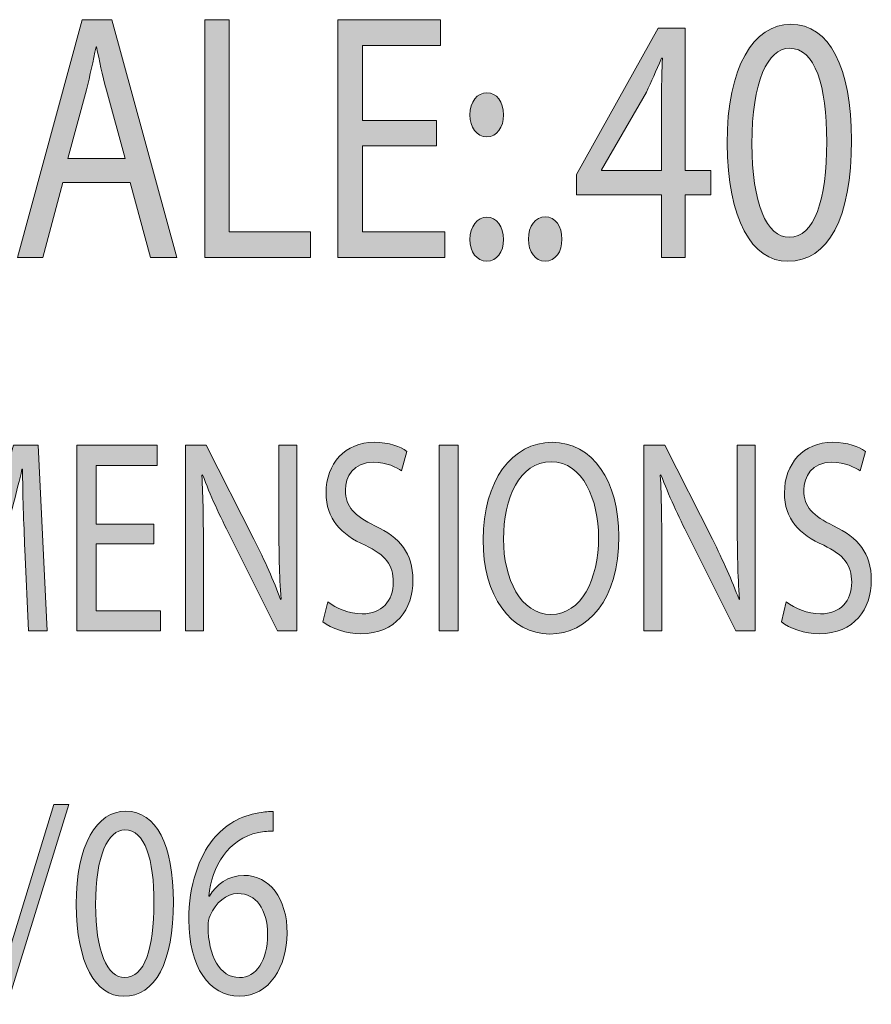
# Model space of a CAD drawing. Header units: inches. Extents: x -3.1 to 15.2, y -1.5 to 10.6.
# Tile 76 of 88: x 12.178 to 12.86, y 1.257 to 2.046. Entities that reach past the tile are written whole.
import ezdxf

# ---------------------------------------------------------------- set-up
doc = ezdxf.new("R2010")
doc.units = ezdxf.units.IN
doc.header["$MEASUREMENT"] = 0

# ---------------------------------------------------------------- blocks, each defined once
blk = doc.blocks.new('block 73')
at = {"true_color": 0xffffff}
h = blk.add_hatch(color=7, dxfattribs=at)
h.dxf.hatch_style = 2
edge = h.paths.add_edge_path()
edge.add_spline(control_points=[(12.18259, 1.62165), (12.18171, 1.64239), (12.18065, 1.66732), (12.18083, 1.68585), (12.18083, 1.68585), (12.1803, 1.68585), (12.1803, 1.68585), (12.17624, 1.66842), (12.17129, 1.64989), (12.1653, 1.62937), (12.1653, 1.62937), (12.14429, 1.55722), (12.14429, 1.55722), (12.14429, 1.55722), (12.13264, 1.55722), (12.13264, 1.55722), (12.13264, 1.55722), (12.11339, 1.62804), (12.11339, 1.62804), (12.10775, 1.64901), (12.10297, 1.6682), (12.09962, 1.68585), (12.09962, 1.68585), (12.09927, 1.68585), (12.09927, 1.68585), (12.09892, 1.66732), (12.09804, 1.64239), (12.09698, 1.6201), (12.09698, 1.6201), (12.09379, 1.55634), (12.09379, 1.55634), (12.09379, 1.55634), (12.07914, 1.55634), (12.07914, 1.55634), (12.07914, 1.55634), (12.08744, 1.70504), (12.08744, 1.70504), (12.08744, 1.70504), (12.10704, 1.70504), (12.10704, 1.70504), (12.10704, 1.70504), (12.12733, 1.63311), (12.12733, 1.63311), (12.13228, 1.6148), (12.13634, 1.59848), (12.13934, 1.58303), (12.13934, 1.58303), (12.13988, 1.58303), (12.13988, 1.58303), (12.14288, 1.59804), (12.14711, 1.61437), (12.15241, 1.63311), (12.15241, 1.63311), (12.1736, 1.70504), (12.1736, 1.70504), (12.1736, 1.70504), (12.19318, 1.70504), (12.19318, 1.70504), (12.19318, 1.70504), (12.2006, 1.55634), (12.2006, 1.55634), (12.2006, 1.55634), (12.1856, 1.55634), (12.1856, 1.55634), (12.1856, 1.55634), (12.18259, 1.62165), (12.18259, 1.62165)], knot_values=[0, 0, 0, 0, 1, 1, 1, 2, 2, 2, 3, 3, 3, 4, 4, 4, 5, 5, 5, 6, 6, 6, 7, 7, 7, 8, 8, 8, 9, 9, 9, 10, 10, 10, 11, 11, 11, 12, 12, 12, 13, 13, 13, 14, 14, 14, 15, 15, 15, 16, 16, 16, 17, 17, 17, 18, 18, 18, 19, 19, 19, 20, 20, 20, 21, 21, 21, 22, 22, 22, 22], degree=3, periodic=1)
h = blk.add_hatch(color=7, dxfattribs=at)
h.dxf.hatch_style = 2
h.paths.add_polyline_path([(12.28588, 1.62606), (12.23962, 1.62606), (12.23962, 1.57244), (12.29118, 1.57244), (12.29118, 1.55634), (12.22427, 1.55634), (12.22427, 1.70504), (12.28853, 1.70504), (12.28853, 1.68894), (12.23962, 1.68894), (12.23962, 1.64194), (12.28588, 1.64194)])
h = blk.add_hatch(color=7, dxfattribs=at)
h.dxf.hatch_style = 2
edge = h.paths.add_edge_path()
edge.add_spline(control_points=[(12.31113, 1.55634), (12.31113, 1.55634), (12.31113, 1.70504), (12.31113, 1.70504), (12.31113, 1.70504), (12.32791, 1.70504), (12.32791, 1.70504), (12.32791, 1.70504), (12.36603, 1.6298), (12.36603, 1.6298), (12.37486, 1.61237), (12.38175, 1.59672), (12.3874, 1.58149), (12.3874, 1.58149), (12.38775, 1.58172), (12.38775, 1.58172), (12.38634, 1.60156), (12.38599, 1.61966), (12.38599, 1.64282), (12.38599, 1.64282), (12.38599, 1.70504), (12.38599, 1.70504), (12.38599, 1.70504), (12.40046, 1.70504), (12.40046, 1.70504), (12.40046, 1.70504), (12.40046, 1.55634), (12.40046, 1.55634), (12.40046, 1.55634), (12.38493, 1.55634), (12.38493, 1.55634), (12.38493, 1.55634), (12.34715, 1.6318), (12.34715, 1.6318), (12.33885, 1.64834), (12.33091, 1.66532), (12.32491, 1.68144), (12.32491, 1.68144), (12.32438, 1.68121), (12.32438, 1.68121), (12.32526, 1.66246), (12.32562, 1.64459), (12.32562, 1.61987), (12.32562, 1.61987), (12.32562, 1.55634), (12.32562, 1.55634), (12.32562, 1.55634), (12.31113, 1.55634), (12.31113, 1.55634)], knot_values=[0, 0, 0, 0, 1, 1, 1, 2, 2, 2, 3, 3, 3, 4, 4, 4, 5, 5, 5, 6, 6, 6, 7, 7, 7, 8, 8, 8, 9, 9, 9, 10, 10, 10, 11, 11, 11, 12, 12, 12, 13, 13, 13, 14, 14, 14, 15, 15, 15, 16, 16, 16, 16], degree=3, periodic=1)
h = blk.add_hatch(color=7, dxfattribs=at)
h.dxf.hatch_style = 2
edge = h.paths.add_edge_path()
edge.add_spline(control_points=[(12.42518, 1.57973), (12.43207, 1.57444), (12.44214, 1.57001), (12.45273, 1.57001), (12.46844, 1.57001), (12.47762, 1.58039), (12.47762, 1.59539), (12.47762, 1.60929), (12.47126, 1.61723), (12.4552, 1.62496), (12.43578, 1.63356), (12.42377, 1.64613), (12.42377, 1.66709), (12.42377, 1.69025), (12.43913, 1.70747), (12.46227, 1.70747), (12.47445, 1.70747), (12.48326, 1.70394), (12.48857, 1.70018), (12.48857, 1.70018), (12.48432, 1.68452), (12.48432, 1.68452), (12.48044, 1.68717), (12.47249, 1.69158), (12.46172, 1.69158), (12.44549, 1.69158), (12.4393, 1.67944), (12.4393, 1.6693), (12.4393, 1.6554), (12.44655, 1.64856), (12.46297, 1.64061), (12.48309, 1.63091), (12.49333, 1.61877), (12.49333, 1.59694), (12.49333, 1.57399), (12.47974, 1.55413), (12.45167, 1.55413), (12.4402, 1.55413), (12.42765, 1.55832), (12.42131, 1.56363), (12.42131, 1.56363), (12.42518, 1.57973), (12.42518, 1.57973)], knot_values=[0, 0, 0, 0, 1, 1, 1, 2, 2, 2, 3, 3, 3, 4, 4, 4, 5, 5, 5, 6, 6, 6, 7, 7, 7, 8, 8, 8, 9, 9, 9, 10, 10, 10, 11, 11, 11, 12, 12, 12, 13, 13, 13, 14, 14, 14, 14], degree=3, periodic=1)
h = blk.add_hatch(color=7, dxfattribs=at)
h.dxf.hatch_style = 2
h.paths.add_polyline_path([(12.5297, 1.70504), (12.5297, 1.55634), (12.51434, 1.55634), (12.51434, 1.70504)])
h = blk.add_hatch(color=7, dxfattribs=at)
h.dxf.hatch_style = 2
edge = h.paths.add_edge_path()
edge.add_spline(control_points=[(12.65822, 1.63223), (12.65822, 1.58105), (12.63333, 1.55391), (12.60297, 1.55391), (12.57155, 1.55391), (12.54948, 1.58436), (12.54948, 1.62937), (12.54948, 1.67658), (12.57296, 1.70747), (12.60474, 1.70747), (12.63722, 1.70747), (12.65822, 1.67635), (12.65822, 1.63223)], knot_values=[0, 0, 0, 0, 1, 1, 1, 2, 2, 2, 3, 3, 3, 4, 4, 4, 4], degree=3, periodic=1)
edge = h.paths.add_edge_path()
edge.add_spline(control_points=[(12.56589, 1.6298), (12.56589, 1.59804), (12.57966, 1.56958), (12.60385, 1.56958), (12.62821, 1.56958), (12.64198, 1.5976), (12.64198, 1.63135), (12.64198, 1.66092), (12.62963, 1.6918), (12.60403, 1.6918), (12.5786, 1.6918), (12.56589, 1.66246), (12.56589, 1.6298)], knot_values=[0, 0, 0, 0, 1, 1, 1, 2, 2, 2, 3, 3, 3, 4, 4, 4, 4], degree=3, periodic=1)
h = blk.add_hatch(color=7, dxfattribs=at)
h.dxf.hatch_style = 2
edge = h.paths.add_edge_path()
edge.add_spline(control_points=[(12.67818, 1.55634), (12.67818, 1.55634), (12.67818, 1.70504), (12.67818, 1.70504), (12.67818, 1.70504), (12.69495, 1.70504), (12.69495, 1.70504), (12.69495, 1.70504), (12.73309, 1.6298), (12.73309, 1.6298), (12.74192, 1.61237), (12.74879, 1.59672), (12.75445, 1.58149), (12.75445, 1.58149), (12.7548, 1.58172), (12.7548, 1.58172), (12.75339, 1.60156), (12.75304, 1.61966), (12.75304, 1.64282), (12.75304, 1.64282), (12.75304, 1.70504), (12.75304, 1.70504), (12.75304, 1.70504), (12.76751, 1.70504), (12.76751, 1.70504), (12.76751, 1.70504), (12.76751, 1.55634), (12.76751, 1.55634), (12.76751, 1.55634), (12.75197, 1.55634), (12.75197, 1.55634), (12.75197, 1.55634), (12.71419, 1.6318), (12.71419, 1.6318), (12.70589, 1.64834), (12.69796, 1.66532), (12.69195, 1.68144), (12.69195, 1.68144), (12.69142, 1.68121), (12.69142, 1.68121), (12.6923, 1.66246), (12.69265, 1.64459), (12.69265, 1.61987), (12.69265, 1.61987), (12.69265, 1.55634), (12.69265, 1.55634), (12.69265, 1.55634), (12.67818, 1.55634), (12.67818, 1.55634)], knot_values=[0, 0, 0, 0, 1, 1, 1, 2, 2, 2, 3, 3, 3, 4, 4, 4, 5, 5, 5, 6, 6, 6, 7, 7, 7, 8, 8, 8, 9, 9, 9, 10, 10, 10, 11, 11, 11, 12, 12, 12, 13, 13, 13, 14, 14, 14, 15, 15, 15, 16, 16, 16, 16], degree=3, periodic=1)
h = blk.add_hatch(color=7, dxfattribs=at)
h.dxf.hatch_style = 2
edge = h.paths.add_edge_path()
edge.add_spline(control_points=[(12.79224, 1.57973), (12.79911, 1.57444), (12.80918, 1.57001), (12.81977, 1.57001), (12.83549, 1.57001), (12.84466, 1.58039), (12.84466, 1.59539), (12.84466, 1.60929), (12.83831, 1.61723), (12.82224, 1.62496), (12.80283, 1.63356), (12.79083, 1.64613), (12.79083, 1.66709), (12.79083, 1.69025), (12.80618, 1.70747), (12.82931, 1.70747), (12.84148, 1.70747), (12.85031, 1.70394), (12.8556, 1.70018), (12.8556, 1.70018), (12.85137, 1.68452), (12.85137, 1.68452), (12.84749, 1.68717), (12.83955, 1.69158), (12.82878, 1.69158), (12.81254, 1.69158), (12.80636, 1.67944), (12.80636, 1.6693), (12.80636, 1.6554), (12.8136, 1.64856), (12.83001, 1.64061), (12.85014, 1.63091), (12.86038, 1.61877), (12.86038, 1.59694), (12.86038, 1.57399), (12.84679, 1.55413), (12.81871, 1.55413), (12.80724, 1.55413), (12.7947, 1.55832), (12.78834, 1.56363), (12.78834, 1.56363), (12.79224, 1.57973), (12.79224, 1.57973)], knot_values=[0, 0, 0, 0, 1, 1, 1, 2, 2, 2, 3, 3, 3, 4, 4, 4, 5, 5, 5, 6, 6, 6, 7, 7, 7, 8, 8, 8, 9, 9, 9, 10, 10, 10, 11, 11, 11, 12, 12, 12, 13, 13, 13, 14, 14, 14, 14], degree=3, periodic=1)
at = {"lineweight": 0}
for points in [[(12.28588, 1.62606), (12.23962, 1.62606), (12.23962, 1.57244), (12.29118, 1.57244), (12.29118, 1.55634), (12.22427, 1.55634), (12.22427, 1.70504), (12.28853, 1.70504), (12.28853, 1.68894), (12.23962, 1.68894), (12.23962, 1.64194), (12.28588, 1.64194), (12.28588, 1.62606)], [(12.5297, 1.70504), (12.5297, 1.55634), (12.51434, 1.55634), (12.51434, 1.70504), (12.5297, 1.70504)]]:
    blk.add_lwpolyline(points, dxfattribs=at)
for points, knots in [([(12.18259, 1.62165), (12.18171, 1.64239), (12.18065, 1.66732), (12.18083, 1.68585), (12.18083, 1.68585), (12.1803, 1.68585), (12.1803, 1.68585), (12.17624, 1.66842), (12.17129, 1.64989), (12.1653, 1.62937), (12.1653, 1.62937), (12.14429, 1.55722), (12.14429, 1.55722), (12.14429, 1.55722), (12.13264, 1.55722), (12.13264, 1.55722), (12.13264, 1.55722), (12.11339, 1.62804), (12.11339, 1.62804), (12.10775, 1.64901), (12.10297, 1.6682), (12.09962, 1.68585), (12.09962, 1.68585), (12.09927, 1.68585), (12.09927, 1.68585), (12.09892, 1.66732), (12.09804, 1.64239), (12.09698, 1.6201), (12.09698, 1.6201), (12.09379, 1.55634), (12.09379, 1.55634), (12.09379, 1.55634), (12.07914, 1.55634), (12.07914, 1.55634), (12.07914, 1.55634), (12.08744, 1.70504), (12.08744, 1.70504), (12.08744, 1.70504), (12.10704, 1.70504), (12.10704, 1.70504), (12.10704, 1.70504), (12.12733, 1.63311), (12.12733, 1.63311), (12.13228, 1.6148), (12.13634, 1.59848), (12.13934, 1.58303), (12.13934, 1.58303), (12.13988, 1.58303), (12.13988, 1.58303), (12.14288, 1.59804), (12.14711, 1.61437), (12.15241, 1.63311), (12.15241, 1.63311), (12.1736, 1.70504), (12.1736, 1.70504), (12.1736, 1.70504), (12.19318, 1.70504), (12.19318, 1.70504), (12.19318, 1.70504), (12.2006, 1.55634), (12.2006, 1.55634), (12.2006, 1.55634), (12.1856, 1.55634), (12.1856, 1.55634), (12.1856, 1.55634), (12.18259, 1.62165), (12.18259, 1.62165)], [0, 0, 0, 0, 1, 1, 1, 2, 2, 2, 3, 3, 3, 4, 4, 4, 5, 5, 5, 6, 6, 6, 7, 7, 7, 8, 8, 8, 9, 9, 9, 10, 10, 10, 11, 11, 11, 12, 12, 12, 13, 13, 13, 14, 14, 14, 15, 15, 15, 16, 16, 16, 17, 17, 17, 18, 18, 18, 19, 19, 19, 20, 20, 20, 21, 21, 21, 22, 22, 22, 22]), ([(12.31113, 1.55634), (12.31113, 1.55634), (12.31113, 1.70504), (12.31113, 1.70504), (12.31113, 1.70504), (12.32791, 1.70504), (12.32791, 1.70504), (12.32791, 1.70504), (12.36603, 1.6298), (12.36603, 1.6298), (12.37486, 1.61237), (12.38175, 1.59672), (12.3874, 1.58149), (12.3874, 1.58149), (12.38775, 1.58172), (12.38775, 1.58172), (12.38634, 1.60156), (12.38599, 1.61966), (12.38599, 1.64282), (12.38599, 1.64282), (12.38599, 1.70504), (12.38599, 1.70504), (12.38599, 1.70504), (12.40046, 1.70504), (12.40046, 1.70504), (12.40046, 1.70504), (12.40046, 1.55634), (12.40046, 1.55634), (12.40046, 1.55634), (12.38493, 1.55634), (12.38493, 1.55634), (12.38493, 1.55634), (12.34715, 1.6318), (12.34715, 1.6318), (12.33885, 1.64834), (12.33091, 1.66532), (12.32491, 1.68144), (12.32491, 1.68144), (12.32438, 1.68121), (12.32438, 1.68121), (12.32526, 1.66246), (12.32562, 1.64459), (12.32562, 1.61987), (12.32562, 1.61987), (12.32562, 1.55634), (12.32562, 1.55634), (12.32562, 1.55634), (12.31113, 1.55634), (12.31113, 1.55634)], [0, 0, 0, 0, 1, 1, 1, 2, 2, 2, 3, 3, 3, 4, 4, 4, 5, 5, 5, 6, 6, 6, 7, 7, 7, 8, 8, 8, 9, 9, 9, 10, 10, 10, 11, 11, 11, 12, 12, 12, 13, 13, 13, 14, 14, 14, 15, 15, 15, 16, 16, 16, 16]), ([(12.42518, 1.57973), (12.43207, 1.57444), (12.44214, 1.57001), (12.45273, 1.57001), (12.46844, 1.57001), (12.47762, 1.58039), (12.47762, 1.59539), (12.47762, 1.60929), (12.47126, 1.61723), (12.4552, 1.62496), (12.43578, 1.63356), (12.42377, 1.64613), (12.42377, 1.66709), (12.42377, 1.69025), (12.43913, 1.70747), (12.46227, 1.70747), (12.47445, 1.70747), (12.48326, 1.70394), (12.48857, 1.70018), (12.48857, 1.70018), (12.48432, 1.68452), (12.48432, 1.68452), (12.48044, 1.68717), (12.47249, 1.69158), (12.46172, 1.69158), (12.44549, 1.69158), (12.4393, 1.67944), (12.4393, 1.6693), (12.4393, 1.6554), (12.44655, 1.64856), (12.46297, 1.64061), (12.48309, 1.63091), (12.49333, 1.61877), (12.49333, 1.59694), (12.49333, 1.57399), (12.47974, 1.55413), (12.45167, 1.55413), (12.4402, 1.55413), (12.42765, 1.55832), (12.42131, 1.56363), (12.42131, 1.56363), (12.42518, 1.57973), (12.42518, 1.57973)], [0, 0, 0, 0, 1, 1, 1, 2, 2, 2, 3, 3, 3, 4, 4, 4, 5, 5, 5, 6, 6, 6, 7, 7, 7, 8, 8, 8, 9, 9, 9, 10, 10, 10, 11, 11, 11, 12, 12, 12, 13, 13, 13, 14, 14, 14, 14]), ([(12.65822, 1.63223), (12.65822, 1.58105), (12.63333, 1.55391), (12.60297, 1.55391), (12.57155, 1.55391), (12.54948, 1.58436), (12.54948, 1.62937), (12.54948, 1.67658), (12.57296, 1.70747), (12.60474, 1.70747), (12.63722, 1.70747), (12.65822, 1.67635), (12.65822, 1.63223)], [0, 0, 0, 0, 1, 1, 1, 2, 2, 2, 3, 3, 3, 4, 4, 4, 4]), ([(12.67818, 1.55634), (12.67818, 1.55634), (12.67818, 1.70504), (12.67818, 1.70504), (12.67818, 1.70504), (12.69495, 1.70504), (12.69495, 1.70504), (12.69495, 1.70504), (12.73309, 1.6298), (12.73309, 1.6298), (12.74192, 1.61237), (12.74879, 1.59672), (12.75445, 1.58149), (12.75445, 1.58149), (12.7548, 1.58172), (12.7548, 1.58172), (12.75339, 1.60156), (12.75304, 1.61966), (12.75304, 1.64282), (12.75304, 1.64282), (12.75304, 1.70504), (12.75304, 1.70504), (12.75304, 1.70504), (12.76751, 1.70504), (12.76751, 1.70504), (12.76751, 1.70504), (12.76751, 1.55634), (12.76751, 1.55634), (12.76751, 1.55634), (12.75197, 1.55634), (12.75197, 1.55634), (12.75197, 1.55634), (12.71419, 1.6318), (12.71419, 1.6318), (12.70589, 1.64834), (12.69796, 1.66532), (12.69195, 1.68144), (12.69195, 1.68144), (12.69142, 1.68121), (12.69142, 1.68121), (12.6923, 1.66246), (12.69265, 1.64459), (12.69265, 1.61987), (12.69265, 1.61987), (12.69265, 1.55634), (12.69265, 1.55634), (12.69265, 1.55634), (12.67818, 1.55634), (12.67818, 1.55634)], [0, 0, 0, 0, 1, 1, 1, 2, 2, 2, 3, 3, 3, 4, 4, 4, 5, 5, 5, 6, 6, 6, 7, 7, 7, 8, 8, 8, 9, 9, 9, 10, 10, 10, 11, 11, 11, 12, 12, 12, 13, 13, 13, 14, 14, 14, 15, 15, 15, 16, 16, 16, 16]), ([(12.79224, 1.57973), (12.79911, 1.57444), (12.80918, 1.57001), (12.81977, 1.57001), (12.83549, 1.57001), (12.84466, 1.58039), (12.84466, 1.59539), (12.84466, 1.60929), (12.83831, 1.61723), (12.82224, 1.62496), (12.80283, 1.63356), (12.79083, 1.64613), (12.79083, 1.66709), (12.79083, 1.69025), (12.80618, 1.70747), (12.82931, 1.70747), (12.84148, 1.70747), (12.85031, 1.70394), (12.8556, 1.70018), (12.8556, 1.70018), (12.85137, 1.68452), (12.85137, 1.68452), (12.84749, 1.68717), (12.83955, 1.69158), (12.82878, 1.69158), (12.81254, 1.69158), (12.80636, 1.67944), (12.80636, 1.6693), (12.80636, 1.6554), (12.8136, 1.64856), (12.83001, 1.64061), (12.85014, 1.63091), (12.86038, 1.61877), (12.86038, 1.59694), (12.86038, 1.57399), (12.84679, 1.55413), (12.81871, 1.55413), (12.80724, 1.55413), (12.7947, 1.55832), (12.78834, 1.56363), (12.78834, 1.56363), (12.79224, 1.57973), (12.79224, 1.57973)], [0, 0, 0, 0, 1, 1, 1, 2, 2, 2, 3, 3, 3, 4, 4, 4, 5, 5, 5, 6, 6, 6, 7, 7, 7, 8, 8, 8, 9, 9, 9, 10, 10, 10, 11, 11, 11, 12, 12, 12, 13, 13, 13, 14, 14, 14, 14]), ([(12.56589, 1.6298), (12.56589, 1.59804), (12.57966, 1.56958), (12.60385, 1.56958), (12.62821, 1.56958), (12.64198, 1.5976), (12.64198, 1.63135), (12.64198, 1.66092), (12.62963, 1.6918), (12.60403, 1.6918), (12.5786, 1.6918), (12.56589, 1.66246), (12.56589, 1.6298)], [0, 0, 0, 0, 1, 1, 1, 2, 2, 2, 3, 3, 3, 4, 4, 4, 4])]:
    blk.add_open_spline(points, degree=3, knots=knots, dxfattribs=at)
blk = doc.blocks.new('block 74')
at = {"true_color": 0xffffff}
h = blk.add_hatch(color=7, dxfattribs=at)
h.dxf.hatch_style = 2
h.paths.add_polyline_path([(12.00548, 1.25734), (12.05473, 1.41729), (12.06673, 1.41729), (12.01731, 1.25734)])
h = blk.add_hatch(color=7, dxfattribs=at)
h.dxf.hatch_style = 2
h.paths.add_polyline_path([(12.1566, 1.25734), (12.20585, 1.41729), (12.21785, 1.41729), (12.16843, 1.25734)])
h = blk.add_hatch(color=7, dxfattribs=at)
h.dxf.hatch_style = 2
edge = h.paths.add_edge_path()
edge.add_spline(control_points=[(12.30154, 1.33941), (12.30154, 1.29065), (12.28706, 1.26374), (12.26164, 1.26374), (12.23923, 1.26374), (12.22404, 1.29), (12.22369, 1.33743), (12.22369, 1.38553), (12.24029, 1.412), (12.26359, 1.412), (12.28776, 1.412), (12.30154, 1.38508), (12.30154, 1.33941)], knot_values=[0, 0, 0, 0, 1, 1, 1, 2, 2, 2, 3, 3, 3, 4, 4, 4, 4], degree=3, periodic=1)
edge = h.paths.add_edge_path()
edge.add_spline(control_points=[(12.23923, 1.33721), (12.23923, 1.29993), (12.2484, 1.27874), (12.26253, 1.27874), (12.27842, 1.27874), (12.286, 1.30191), (12.286, 1.33853), (12.286, 1.37383), (12.27877, 1.397), (12.2627, 1.397), (12.2491, 1.397), (12.23923, 1.37626), (12.23923, 1.33721)], knot_values=[0, 0, 0, 0, 1, 1, 1, 2, 2, 2, 3, 3, 3, 4, 4, 4, 4], degree=3, periodic=1)
h = blk.add_hatch(color=7, dxfattribs=at)
h.dxf.hatch_style = 2
edge = h.paths.add_edge_path()
edge.add_spline(control_points=[(12.38135, 1.39589), (12.37816, 1.3961), (12.3741, 1.39589), (12.36968, 1.39501), (12.34532, 1.38993), (12.33244, 1.36765), (12.32979, 1.34405), (12.32979, 1.34405), (12.33032, 1.34405), (12.33032, 1.34405), (12.3358, 1.3531), (12.34532, 1.3606), (12.35805, 1.3606), (12.37834, 1.3606), (12.39263, 1.34229), (12.39263, 1.31426), (12.39263, 1.288), (12.37834, 1.26374), (12.35451, 1.26374), (12.32997, 1.26374), (12.31391, 1.28757), (12.31391, 1.32486), (12.31391, 1.3531), (12.32202, 1.37537), (12.33332, 1.38949), (12.34285, 1.40119), (12.35556, 1.40846), (12.37004, 1.41067), (12.37463, 1.41155), (12.37851, 1.41177), (12.38135, 1.41177), (12.38135, 1.41177), (12.38135, 1.39589), (12.38135, 1.39589)], knot_values=[0, 0, 0, 0, 1, 1, 1, 2, 2, 2, 3, 3, 3, 4, 4, 4, 5, 5, 5, 6, 6, 6, 7, 7, 7, 8, 8, 8, 9, 9, 9, 10, 10, 10, 11, 11, 11, 11], degree=3, periodic=1)
edge = h.paths.add_edge_path()
edge.add_spline(control_points=[(12.37693, 1.31316), (12.37693, 1.33367), (12.36757, 1.34603), (12.35327, 1.34603), (12.34391, 1.34603), (12.33526, 1.33875), (12.33103, 1.32838), (12.32997, 1.32617), (12.32926, 1.32331), (12.32926, 1.31978), (12.32962, 1.29617), (12.33827, 1.27874), (12.35451, 1.27874), (12.36792, 1.27874), (12.37693, 1.29264), (12.37693, 1.31316)], knot_values=[0, 0, 0, 0, 1, 1, 1, 2, 2, 2, 3, 3, 3, 4, 4, 4, 5, 5, 5, 5], degree=3, periodic=1)
h = blk.add_hatch(color=7, dxfattribs=at)
h.dxf.hatch_style = 2
h.paths.add_polyline_path([(11.99753, 1.40957), (11.99753, 1.39677), (11.94756, 1.26617), (11.9315, 1.26617), (11.98128, 1.39303), (11.98128, 1.39346), (11.92514, 1.39346), (11.92514, 1.40957)])
h = blk.add_hatch(color=7, dxfattribs=at)
h.dxf.hatch_style = 2
edge = h.paths.add_edge_path()
edge.add_spline(control_points=[(12.14265, 1.39324), (12.14265, 1.39324), (12.09886, 1.39324), (12.09886, 1.39324), (12.09886, 1.39324), (12.09446, 1.3564), (12.09446, 1.3564), (12.09709, 1.35684), (12.09957, 1.35729), (12.10381, 1.35729), (12.11263, 1.35729), (12.12146, 1.35486), (12.12853, 1.34956), (12.13753, 1.34317), (12.14494, 1.33081), (12.14494, 1.31272), (12.14494, 1.2847), (12.12712, 1.26374), (12.10221, 1.26374), (12.08968, 1.26374), (12.07909, 1.26815), (12.07362, 1.27257), (12.07362, 1.27257), (12.0775, 1.28735), (12.0775, 1.28735), (12.08228, 1.28381), (12.09162, 1.27941), (12.10204, 1.27941), (12.1167, 1.27941), (12.12923, 1.29131), (12.12923, 1.31051), (12.12904, 1.32905), (12.11917, 1.34229), (12.09622, 1.34229), (12.08968, 1.34229), (12.08455, 1.3414), (12.08032, 1.34074), (12.08032, 1.34074), (12.08774, 1.40957), (12.08774, 1.40957), (12.08774, 1.40957), (12.14265, 1.40957), (12.14265, 1.40957), (12.14265, 1.40957), (12.14265, 1.39324), (12.14265, 1.39324)], knot_values=[0, 0, 0, 0, 1, 1, 1, 2, 2, 2, 3, 3, 3, 4, 4, 4, 5, 5, 5, 6, 6, 6, 7, 7, 7, 8, 8, 8, 9, 9, 9, 10, 10, 10, 11, 11, 11, 12, 12, 12, 13, 13, 13, 14, 14, 14, 15, 15, 15, 15], degree=3, periodic=1)
at = {"lineweight": 0}
for points in [[(12.00548, 1.25734), (12.05473, 1.41729), (12.06673, 1.41729), (12.01731, 1.25734), (12.00548, 1.25734)], [(12.1566, 1.25734), (12.20585, 1.41729), (12.21785, 1.41729), (12.16843, 1.25734), (12.1566, 1.25734)], [(11.99753, 1.40957), (11.99753, 1.39677), (11.94756, 1.26617), (11.9315, 1.26617), (11.98128, 1.39303), (11.98128, 1.39346), (11.92514, 1.39346), (11.92514, 1.40957), (11.99753, 1.40957)]]:
    blk.add_lwpolyline(points, dxfattribs=at)
for points, knots in [([(12.30154, 1.33941), (12.30154, 1.29065), (12.28706, 1.26374), (12.26164, 1.26374), (12.23923, 1.26374), (12.22404, 1.29), (12.22369, 1.33743), (12.22369, 1.38553), (12.24029, 1.412), (12.26359, 1.412), (12.28776, 1.412), (12.30154, 1.38508), (12.30154, 1.33941)], [0, 0, 0, 0, 1, 1, 1, 2, 2, 2, 3, 3, 3, 4, 4, 4, 4]), ([(12.38135, 1.39589), (12.37816, 1.3961), (12.3741, 1.39589), (12.36968, 1.39501), (12.34532, 1.38993), (12.33244, 1.36765), (12.32979, 1.34405), (12.32979, 1.34405), (12.33032, 1.34405), (12.33032, 1.34405), (12.3358, 1.3531), (12.34532, 1.3606), (12.35805, 1.3606), (12.37834, 1.3606), (12.39263, 1.34229), (12.39263, 1.31426), (12.39263, 1.288), (12.37834, 1.26374), (12.35451, 1.26374), (12.32997, 1.26374), (12.31391, 1.28757), (12.31391, 1.32486), (12.31391, 1.3531), (12.32202, 1.37537), (12.33332, 1.38949), (12.34285, 1.40119), (12.35556, 1.40846), (12.37004, 1.41067), (12.37463, 1.41155), (12.37851, 1.41177), (12.38135, 1.41177), (12.38135, 1.41177), (12.38135, 1.39589), (12.38135, 1.39589)], [0, 0, 0, 0, 1, 1, 1, 2, 2, 2, 3, 3, 3, 4, 4, 4, 5, 5, 5, 6, 6, 6, 7, 7, 7, 8, 8, 8, 9, 9, 9, 10, 10, 10, 11, 11, 11, 11]), ([(12.14265, 1.39324), (12.14265, 1.39324), (12.09886, 1.39324), (12.09886, 1.39324), (12.09886, 1.39324), (12.09446, 1.3564), (12.09446, 1.3564), (12.09709, 1.35684), (12.09957, 1.35729), (12.10381, 1.35729), (12.11263, 1.35729), (12.12146, 1.35486), (12.12853, 1.34956), (12.13753, 1.34317), (12.14494, 1.33081), (12.14494, 1.31272), (12.14494, 1.2847), (12.12712, 1.26374), (12.10221, 1.26374), (12.08968, 1.26374), (12.07909, 1.26815), (12.07362, 1.27257), (12.07362, 1.27257), (12.0775, 1.28735), (12.0775, 1.28735), (12.08228, 1.28381), (12.09162, 1.27941), (12.10204, 1.27941), (12.1167, 1.27941), (12.12923, 1.29131), (12.12923, 1.31051), (12.12904, 1.32905), (12.11917, 1.34229), (12.09622, 1.34229), (12.08968, 1.34229), (12.08455, 1.3414), (12.08032, 1.34074), (12.08032, 1.34074), (12.08774, 1.40957), (12.08774, 1.40957), (12.08774, 1.40957), (12.14265, 1.40957), (12.14265, 1.40957), (12.14265, 1.40957), (12.14265, 1.39324), (12.14265, 1.39324)], [0, 0, 0, 0, 1, 1, 1, 2, 2, 2, 3, 3, 3, 4, 4, 4, 5, 5, 5, 6, 6, 6, 7, 7, 7, 8, 8, 8, 9, 9, 9, 10, 10, 10, 11, 11, 11, 12, 12, 12, 13, 13, 13, 14, 14, 14, 15, 15, 15, 15]), ([(12.23923, 1.33721), (12.23923, 1.29993), (12.2484, 1.27874), (12.26253, 1.27874), (12.27842, 1.27874), (12.286, 1.30191), (12.286, 1.33853), (12.286, 1.37383), (12.27877, 1.397), (12.2627, 1.397), (12.2491, 1.397), (12.23923, 1.37626), (12.23923, 1.33721)], [0, 0, 0, 0, 1, 1, 1, 2, 2, 2, 3, 3, 3, 4, 4, 4, 4]), ([(12.37693, 1.31316), (12.37693, 1.33367), (12.36757, 1.34603), (12.35327, 1.34603), (12.34391, 1.34603), (12.33526, 1.33875), (12.33103, 1.32838), (12.32997, 1.32617), (12.32926, 1.32331), (12.32926, 1.31978), (12.32962, 1.29617), (12.33827, 1.27874), (12.35451, 1.27874), (12.36792, 1.27874), (12.37693, 1.29264), (12.37693, 1.31316)], [0, 0, 0, 0, 1, 1, 1, 2, 2, 2, 3, 3, 3, 4, 4, 4, 5, 5, 5, 5])]:
    blk.add_open_spline(points, degree=3, knots=knots, dxfattribs=at)
blk = doc.blocks.new('block 72')
for name in ['block 73', 'block 74']:
    blk.add_blockref(name, (0, 0))
blk = doc.blocks.new('block 76')
at = {"true_color": 0xffffff}
h = blk.add_hatch(color=7, dxfattribs=at)
h.dxf.hatch_style = 2
h.paths.add_polyline_path([(12.21293, 1.91541), (12.19712, 1.85551), (12.17678, 1.85551), (12.22852, 2.04591), (12.25224, 2.04591), (12.3042, 1.85551), (12.28319, 1.85551), (12.26693, 1.91541)])
edge = h.paths.add_edge_path()
edge.add_spline(control_points=[(12.26286, 1.93461), (12.26286, 1.93461), (12.24794, 1.98942), (12.24794, 1.98942), (12.24456, 2.00184), (12.2423, 2.01314), (12.24003, 2.02416), (12.24003, 2.02416), (12.23958, 2.02416), (12.23958, 2.02416), (12.23733, 2.01286), (12.23484, 2.00127), (12.23191, 1.98969), (12.23191, 1.98969), (12.21699, 1.93461), (12.21699, 1.93461), (12.21699, 1.93461), (12.26286, 1.93461), (12.26286, 1.93461)], knot_values=[0, 0, 0, 0, 1, 1, 1, 2, 2, 2, 3, 3, 3, 4, 4, 4, 5, 5, 5, 6, 6, 6, 6], degree=3, periodic=1)
h = blk.add_hatch(color=7, dxfattribs=at)
h.dxf.hatch_style = 2
h.paths.add_polyline_path([(12.32661, 2.04591), (12.34626, 2.04591), (12.34626, 1.87613), (12.41132, 1.87613), (12.41132, 1.85551), (12.32661, 1.85551)])
h = blk.add_hatch(color=7, dxfattribs=at)
h.dxf.hatch_style = 2
h.paths.add_polyline_path([(12.51211, 1.94478), (12.45292, 1.94478), (12.45292, 1.87613), (12.51889, 1.87613), (12.51889, 1.85551), (12.43327, 1.85551), (12.43327, 2.04591), (12.5155, 2.04591), (12.5155, 2.0253), (12.45292, 2.0253), (12.45292, 1.96512), (12.51211, 1.96512)])
h = blk.add_hatch(color=7, dxfattribs=at)
h.dxf.hatch_style = 2
h.paths.add_polyline_path([(12.69245, 1.85551), (12.69245, 1.90552), (12.62423, 1.90552), (12.62423, 1.9219), (12.68974, 2.03913), (12.7112, 2.03913), (12.7112, 1.92501), (12.73176, 1.92501), (12.73176, 1.90552), (12.7112, 1.90552), (12.7112, 1.85551)])
edge = h.paths.add_edge_path()
edge.add_spline(control_points=[(12.69245, 1.92501), (12.69245, 1.92501), (12.69245, 1.9863), (12.69245, 1.9863), (12.69245, 1.99592), (12.69267, 2.00552), (12.69313, 2.01512), (12.69313, 2.01512), (12.69245, 2.01512), (12.69245, 2.01512), (12.68793, 2.00438), (12.68431, 1.99647), (12.68024, 1.988), (12.68024, 1.988), (12.64433, 1.92556), (12.64433, 1.92556), (12.64433, 1.92556), (12.64433, 1.92501), (12.64433, 1.92501), (12.64433, 1.92501), (12.69245, 1.92501), (12.69245, 1.92501)], knot_values=[0, 0, 0, 0, 1, 1, 1, 2, 2, 2, 3, 3, 3, 4, 4, 4, 5, 5, 5, 6, 6, 6, 7, 7, 7, 7], degree=3, periodic=1)
h = blk.add_hatch(color=7, dxfattribs=at)
h.dxf.hatch_style = 2
edge = h.paths.add_edge_path()
edge.add_spline(control_points=[(12.84452, 1.9493), (12.84452, 1.88687), (12.826, 1.8524), (12.79347, 1.8524), (12.76478, 1.8524), (12.74535, 1.88601), (12.7449, 1.94675), (12.7449, 2.00834), (12.76614, 2.04224), (12.79595, 2.04224), (12.8269, 2.04224), (12.84452, 2.00777), (12.84452, 1.9493)], knot_values=[0, 0, 0, 0, 1, 1, 1, 2, 2, 2, 3, 3, 3, 4, 4, 4, 4], degree=3, periodic=1)
edge = h.paths.add_edge_path()
edge.add_spline(control_points=[(12.76478, 1.94648), (12.76478, 1.89874), (12.77653, 1.87161), (12.7946, 1.87161), (12.81493, 1.87161), (12.82465, 1.90127), (12.82465, 1.94817), (12.82465, 1.99337), (12.81539, 2.02303), (12.79483, 2.02303), (12.77743, 2.02303), (12.76478, 1.99647), (12.76478, 1.94648)], knot_values=[0, 0, 0, 0, 1, 1, 1, 2, 2, 2, 3, 3, 3, 4, 4, 4, 4], degree=3, periodic=1)
h = blk.add_hatch(color=7, dxfattribs=at)
h.dxf.hatch_style = 2
edge = h.paths.add_edge_path()
edge.add_spline(control_points=[(12.53902, 1.96965), (12.53902, 1.98009), (12.54468, 1.98744), (12.55259, 1.98744), (12.56049, 1.98744), (12.56569, 1.98009), (12.5659, 1.96965), (12.5659, 1.95976), (12.56071, 1.95212), (12.55235, 1.95212), (12.54445, 1.95212), (12.53902, 1.95976), (12.53902, 1.96965)], knot_values=[0, 0, 0, 0, 1, 1, 1, 2, 2, 2, 3, 3, 3, 4, 4, 4, 4], degree=3, periodic=1)
edge = h.paths.add_edge_path()
edge.add_spline(control_points=[(12.53902, 1.86991), (12.53902, 1.88037), (12.54468, 1.88771), (12.55259, 1.88771), (12.56049, 1.88771), (12.56569, 1.88037), (12.5659, 1.86991), (12.5659, 1.86003), (12.56071, 1.8524), (12.55235, 1.8524), (12.54445, 1.8524), (12.53902, 1.86003), (12.53902, 1.86991)], knot_values=[0, 0, 0, 0, 1, 1, 1, 2, 2, 2, 3, 3, 3, 4, 4, 4, 4], degree=3, periodic=1)
h = blk.add_hatch(color=7, dxfattribs=at)
h.dxf.hatch_style = 2
edge = h.paths.add_edge_path()
edge.add_spline(control_points=[(12.5858, 1.8702), (12.5858, 1.88066), (12.59146, 1.88799), (12.59937, 1.88799), (12.60727, 1.88799), (12.61268, 1.88066), (12.61268, 1.8702), (12.61268, 1.86003), (12.60749, 1.8524), (12.59913, 1.8524), (12.59123, 1.8524), (12.5858, 1.86003), (12.5858, 1.8702)], knot_values=[0, 0, 0, 0, 1, 1, 1, 2, 2, 2, 3, 3, 3, 4, 4, 4, 4], degree=3, periodic=1)
at = {"lineweight": 0}
for points in [[(12.21293, 1.91541), (12.19712, 1.85551), (12.17678, 1.85551), (12.22852, 2.04591), (12.25224, 2.04591), (12.3042, 1.85551), (12.28319, 1.85551), (12.26693, 1.91541), (12.21293, 1.91541)], [(12.32661, 2.04591), (12.34626, 2.04591), (12.34626, 1.87613), (12.41132, 1.87613), (12.41132, 1.85551), (12.32661, 1.85551), (12.32661, 2.04591)], [(12.51211, 1.94478), (12.45292, 1.94478), (12.45292, 1.87613), (12.51889, 1.87613), (12.51889, 1.85551), (12.43327, 1.85551), (12.43327, 2.04591), (12.5155, 2.04591), (12.5155, 2.0253), (12.45292, 2.0253), (12.45292, 1.96512), (12.51211, 1.96512), (12.51211, 1.94478)], [(12.69245, 1.85551), (12.69245, 1.90552), (12.62423, 1.90552), (12.62423, 1.9219), (12.68974, 2.03913), (12.7112, 2.03913), (12.7112, 1.92501), (12.73176, 1.92501), (12.73176, 1.90552), (12.7112, 1.90552), (12.7112, 1.85551), (12.69245, 1.85551)]]:
    blk.add_lwpolyline(points, dxfattribs=at)
for points, knots in [([(12.84452, 1.9493), (12.84452, 1.88687), (12.826, 1.8524), (12.79347, 1.8524), (12.76478, 1.8524), (12.74535, 1.88601), (12.7449, 1.94675), (12.7449, 2.00834), (12.76614, 2.04224), (12.79595, 2.04224), (12.8269, 2.04224), (12.84452, 2.00777), (12.84452, 1.9493)], [0, 0, 0, 0, 1, 1, 1, 2, 2, 2, 3, 3, 3, 4, 4, 4, 4]), ([(12.26286, 1.93461), (12.26286, 1.93461), (12.24794, 1.98942), (12.24794, 1.98942), (12.24456, 2.00184), (12.2423, 2.01314), (12.24003, 2.02416), (12.24003, 2.02416), (12.23958, 2.02416), (12.23958, 2.02416), (12.23733, 2.01286), (12.23484, 2.00127), (12.23191, 1.98969), (12.23191, 1.98969), (12.21699, 1.93461), (12.21699, 1.93461), (12.21699, 1.93461), (12.26286, 1.93461), (12.26286, 1.93461)], [0, 0, 0, 0, 1, 1, 1, 2, 2, 2, 3, 3, 3, 4, 4, 4, 5, 5, 5, 6, 6, 6, 6]), ([(12.76478, 1.94648), (12.76478, 1.89874), (12.77653, 1.87161), (12.7946, 1.87161), (12.81493, 1.87161), (12.82465, 1.90127), (12.82465, 1.94817), (12.82465, 1.99337), (12.81539, 2.02303), (12.79483, 2.02303), (12.77743, 2.02303), (12.76478, 1.99647), (12.76478, 1.94648)], [0, 0, 0, 0, 1, 1, 1, 2, 2, 2, 3, 3, 3, 4, 4, 4, 4]), ([(12.69245, 1.92501), (12.69245, 1.92501), (12.69245, 1.9863), (12.69245, 1.9863), (12.69245, 1.99592), (12.69267, 2.00552), (12.69313, 2.01512), (12.69313, 2.01512), (12.69245, 2.01512), (12.69245, 2.01512), (12.68793, 2.00438), (12.68431, 1.99647), (12.68024, 1.988), (12.68024, 1.988), (12.64433, 1.92556), (12.64433, 1.92556), (12.64433, 1.92556), (12.64433, 1.92501), (12.64433, 1.92501), (12.64433, 1.92501), (12.69245, 1.92501), (12.69245, 1.92501)], [0, 0, 0, 0, 1, 1, 1, 2, 2, 2, 3, 3, 3, 4, 4, 4, 5, 5, 5, 6, 6, 6, 7, 7, 7, 7]), ([(12.53902, 1.96965), (12.53902, 1.98009), (12.54468, 1.98744), (12.55259, 1.98744), (12.56049, 1.98744), (12.56569, 1.98009), (12.5659, 1.96965), (12.5659, 1.95976), (12.56071, 1.95212), (12.55235, 1.95212), (12.54445, 1.95212), (12.53902, 1.95976), (12.53902, 1.96965)], [0, 0, 0, 0, 1, 1, 1, 2, 2, 2, 3, 3, 3, 4, 4, 4, 4]), ([(12.53902, 1.86991), (12.53902, 1.88037), (12.54468, 1.88771), (12.55259, 1.88771), (12.56049, 1.88771), (12.56569, 1.88037), (12.5659, 1.86991), (12.5659, 1.86003), (12.56071, 1.8524), (12.55235, 1.8524), (12.54445, 1.8524), (12.53902, 1.86003), (12.53902, 1.86991)], [0, 0, 0, 0, 1, 1, 1, 2, 2, 2, 3, 3, 3, 4, 4, 4, 4]), ([(12.5858, 1.8702), (12.5858, 1.88066), (12.59146, 1.88799), (12.59937, 1.88799), (12.60727, 1.88799), (12.61268, 1.88066), (12.61268, 1.8702), (12.61268, 1.86003), (12.60749, 1.8524), (12.59913, 1.8524), (12.59123, 1.8524), (12.5858, 1.86003), (12.5858, 1.8702)], [0, 0, 0, 0, 1, 1, 1, 2, 2, 2, 3, 3, 3, 4, 4, 4, 4])]:
    blk.add_open_spline(points, degree=3, knots=knots, dxfattribs=at)
blk = doc.blocks.new('block 75')
blk.add_blockref('block 76', (0, 0))

msp = doc.modelspace()

# ---------------------------------------------------------------- block references
for name in ['block 75', 'block 72']:
    msp.add_blockref(name, (0, 0))

doc.saveas('drawing.dxf')
